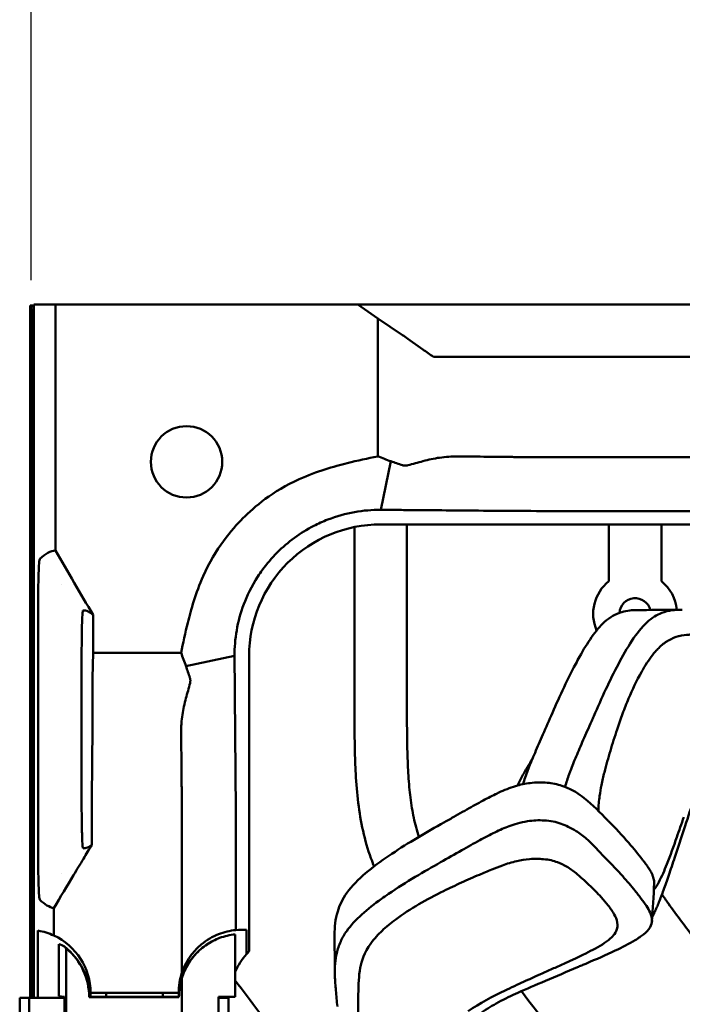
# Model space of a CAD drawing. Header units: millimetres. Extents: x 0 to 2100, y 0 to 1485.
# Tile 42 of 256: x 882 to 945, y 1193 to 1287. Entities that reach past the tile are written whole.
import ezdxf

# ---------------------------------------------------------------- set-up
doc = ezdxf.new("R2010")
doc.units = ezdxf.units.MM
doc.header["$LTSCALE"] = 5
doc.layers.add('Bemaßung (ISO)', color=7, linetype='Continuous', lineweight=25)
doc.layers.add('Sichtbar (ISO)', color=7, linetype='Continuous', lineweight=50)
doc.styles.add('Notiztext (DIN)', font='isocpeur.ttf')
doc.dimstyles.new('Standard (DIN)', dxfattribs={"dimscale": 5, "dimtxt": 3.5, "dimasz": 2.5, "dimexe": 2, "dimexo": 0.5, "dimgap": 0.5, "dimtad": 1, "dimrnd": 1e-08, "dimtxsty": 'Notiztext (DIN)', "dimcen": 0.09, "dimdle": 10, "dimclrd": 256, "dimclre": 256, "dimclrt": 256, "dimadec": 0, "dimazin": 0, "dimtfac": 1, "dimtmove": 0, "dimatfit": 3, "dimfxl": 1, "dimtolj": 1, "dimtzin": 0, "dimlwd": -1, "dimlwe": -1, "dimarcsym": 0})

# ---------------------------------------------------------------- blocks, each defined once
blk = doc.blocks.new('*D14')
at = {"layer": 'Bemaßung (ISO)', "transparency": 16777216}
for p, q in [((883.394, 1262.39), (883.394, 1354.977)), ((1383.207, 1262.477), (1383.207, 1354.977)), ((895.894, 1344.977), (1370.707, 1344.977))]:
    blk.add_line(p, q, dxfattribs=at)
for points in [[(895.894, 1347.061), (895.894, 1342.894), (883.394, 1344.977)], [(1370.707, 1347.061), (1370.707, 1342.894), (1383.207, 1344.977)]]:
    blk.add_solid(points, dxfattribs=at)
at = {"layer": 'Defpoints', "color": 0, "transparency": 16777216}
for p in [(1383.207, 1344.977), (883.394, 1259.89), (1383.207, 1259.977)]:
    blk.add_point(p, dxfattribs=at)
at = {"layer": 'Bemaßung (ISO)', "transparency": 16777216, "insert": (1095.238, 1370.227), "char_height": 17.5, "attachment_point": 1, "style": 'Notiztext (DIN)'}
blk.add_mtext('\\A1;(499,81)', dxfattribs=at)

msp = doc.modelspace()

# ---------------------------------------------------------------- linework, layer by layer
at = {"layer": 'Sichtbar (ISO)'}
for p, q in [((883.394, 1259.89), (883.307, 1259.977)), ((883.307, 1193.977), (883.307, 1259.977)), ((883.307, 1259.977), (883.647, 1259.977)), ((883.307, 1193.977), (883.307, 1259.977)), ((883.307, 1259.977), (883.647, 1259.977)), ((883.394, 1193.977), (883.394, 1259.89)), ((883.394, 1259.89), (883.647, 1259.89)), ((883.594, 1193.977), (883.594, 1259.69)), ((883.594, 1259.69), (883.647, 1259.69)), ((883.647, 1259.637), (883.594, 1259.69)), ((883.647, 1260.077), (885.725, 1260.077)), ((883.647, 1193.977), (883.647, 1260.077)), ((885.725, 1260.077), (885.725, 1236.634)), ((885.725, 1260.077), (914.544, 1260.077)), ((916.726, 1260.077), (914.544, 1260.077)), ((916.427, 1258.745), (914.544, 1260.077)), ((916.726, 1260.077), (921.707, 1260.077)), ((949.707, 1260.077), (921.707, 1260.077)), ((916.427, 1245.598), (916.427, 1258.745)), ((918.793, 1257.156), (916.427, 1258.745)), ((919.293, 1256.811), (920.738, 1255.789)), ((921.749, 1255.077), (923.938, 1255.077)), ((949.407, 1255.077), (923.938, 1255.077)), ((916.708, 1240.501), (917.678, 1245.135)), ((914.207, 1222.446), (914.207, 1238.865)), ((959.348, 1239.117), (916.707, 1239.117)), ((919.207, 1222.446), (919.207, 1239.117)), ((938.457, 1233.7), (938.457, 1239.117)), ((943.457, 1239.117), (943.457, 1233.7)), ((886.307, 1233.348), (886.307, 1233.344)), ((884.058, 1231.054), (884.058, 1231.054)), ((884.058, 1231.053), (884.058, 1208.101)), ((889.294, 1226.858), (889.294, 1230.481)), ((889.294, 1226.858), (889.258, 1224.492)), ((897.686, 1226.858), (889.294, 1226.858)), ((902.783, 1226.577), (898.149, 1225.607)), ((904.168, 1198.436), (904.168, 1226.577)), ((888.207, 1213.077), (888.207, 1226.077)), ((889.255, 1223.992), (889.255, 1222.546)), ((884.058, 1208.1), (884.058, 1208.1)), ((886.307, 1205.811), (886.307, 1205.807)), ((884.048, 1193.977), (884.048, 1200.395)), ((903.906, 1198.149), (903.906, 1200.461)), ((886.042, 1199.121), (886.042, 1194.165)), ((886.75, 1191.777), (886.75, 1198.687)), ((897.766, 1191.777), (897.766, 1195.88)), ((882.607, 1193.977), (882.307, 1193.977)), ((882.307, 1193.977), (882.307, 1166.177)), ((882.607, 1193.977), (883.207, 1193.977)), ((886.571, 1193.977), (883.207, 1193.977)), ((883.207, 1166.177), (883.207, 1193.977)), ((886.042, 1194.165), (886.571, 1194.076)), ((886.571, 1183.266), (886.571, 1194.076)), ((888.926, 1194.047), (897.487, 1194.047)), ((888.956, 1194.076), (888.957, 1194.077)), ((888.956, 1194.076), (892.207, 1194.076)), ((889.057, 1194.477), (897.457, 1194.477)), ((889.057, 1194.076), (889.057, 1194.477)), ((890.557, 1194.076), (890.557, 1194.477)), ((892.207, 1194.076), (892.216, 1194.077)), ((892.216, 1194.077), (894.198, 1194.077)), ((894.207, 1194.076), (894.198, 1194.077)), ((894.207, 1194.076), (897.458, 1194.076)), ((895.957, 1194.477), (895.957, 1194.076)), ((897.457, 1194.477), (897.457, 1194.076)), ((897.458, 1194.076), (897.457, 1194.077)), ((902.846, 1194.09), (901.256, 1194.076)), ((901.256, 1194.076), (901.256, 1166.078)), ((901.267, 1193.977), (901.256, 1193.977)), ((901.267, 1193.977), (902.207, 1193.977)), ((901.267, 1166.177), (901.267, 1193.977)), ((902.207, 1193.977), (902.207, 1166.177))]:
    msp.add_line(p, q, dxfattribs=at)
msp.add_circle((898.207, 1245.077), 3.4, dxfattribs=at)
for centre, radius, start, end in [((916.707, 1226.577), 12.539, 89.99897, 180.00077), ((940.957, 1230.577), 4, 128.68219, 203.31236), ((940.957, 1230.577), 4, 5.70497, 51.31781), ((940.957, 1230.577), 1.5, 14.59751, 175.89114), ((940.957, 1230.577), 4, 319.37363, 319.45718), ((883.057, 1194.477), 6, 65.26382, 80.48737), ((883.057, 1194.477), 6, 0, 65.26382), ((903.457, 1194.077), 6, 110.46661, 180), ((882.957, 1194.077), 6, 0, 53.01855), ((882.957, 1194.077), 5.969, 359.70683, 50.55316), ((909.207, 1193.577), 7, 139.22738, 155.33347), ((903.457, 1194.477), 6, 161.52855, 180), ((903.457, 1194.077), 5.969, 162.42504, 180.29317), ((909.207, 1193.577), 7, 175.84351, 179.89756)]:
    msp.add_arc(centre, radius, start, end, dxfattribs=at)
for centre, major_axis, ratio, start_param, end_param in [((919.293, 1256.749), (-1, 0.709), 0.041212, 4.741606, 5.265205), ((920.732, 1256.419), (10.047, -7.126), 0.041492, 4.742328, 4.843079), ((889.281, 1223.992), (0, 1), 0.026202, 1.047198, 1.570796), ((888.993, 1222.546), (0, -10), 0.026202, 1.244998, 1.570796), ((931.426, 1209.801), (-5.479, -1.581), 0.808622, 3.972746, 4.012602), ((903.457, 1194.495), (5.991, 0.065), 0.998536, 1.484882, 1.653372), ((883.882, 1194.077), (-5.553, 0), 0.986038, 4.207778, 4.312747), ((909.207, 1193.577), (-7, 0), 0.999963, 5.516043, 5.571569)]:
    msp.add_ellipse(centre, major_axis=major_axis, ratio=ratio, start_param=start_param, end_param=end_param, dxfattribs=at)
for points, knots in [([(916.427, 1245.598), (915.483, 1245.405), (914.482, 1245.191), (912.288, 1244.646), (910.581, 1244.166), (906.398, 1242.277), (904.66, 1240.775), (903.584, 1239.699)], [-0.9736808, -0.9736808, -0.9736808, -0.9736808, -0.7478857, -0.7478857, -0.4563893, -0.4563893, -0.000001, -0.000001, -0.000001, -0.000001]), ([(916.427, 1245.598), (916.636, 1245.518), (916.847, 1245.438), (917.262, 1245.281), (917.469, 1245.203), (917.675, 1245.127)], [0.000001, 0.000001, 0.000001, 0.000001, 0.0762262, 0.0762262, 0.1511313, 0.1511313, 0.1511313, 0.1511313]), ([(920.738, 1245.135), (921.259, 1245.282), (921.787, 1245.397), (922.61, 1245.517), (922.902, 1245.549), (923.444, 1245.584), (923.692, 1245.592), (923.938, 1245.589)], [0.000001, 0.000001, 0.000001, 0.000001, 0.1625299, 0.1625299, 0.2526031, 0.2526031, 0.3306223, 0.3306223, 0.3306223, 0.3306223]), ([(958.207, 1245.518), (951.708, 1245.518), (945.21, 1245.517), (937.664, 1245.518), (936.313, 1245.518), (934.453, 1245.518), (933.566, 1245.519), (932.34, 1245.52), (931.83, 1245.521), (931.06, 1245.523), (930.75, 1245.525), (930.227, 1245.529), (930.015, 1245.53), (929.621, 1245.535), (929.451, 1245.537), (929.2, 1245.54), (929.123, 1245.541), (928.894, 1245.544), (928.732, 1245.546), (928.45, 1245.549), (928.344, 1245.549), (928.003, 1245.553), (927.869, 1245.554), (927.434, 1245.558), (927.157, 1245.561), (926.406, 1245.568), (925.947, 1245.572), (924.966, 1245.581), (924.453, 1245.585), (923.938, 1245.589)], [0.000014, 0.000014, 0.000014, 0.000014, 1.949588, 1.949588, 2.263654, 2.263654, 2.469726, 2.469726, 2.593222, 2.593222, 2.673099, 2.673099, 2.730838, 2.730838, 2.778047, 2.778047, 2.798976, 2.798976, 2.840562, 2.840562, 2.879769, 2.879769, 2.905605, 2.905605, 2.949484, 2.949484, 3.023483, 3.023483, 3.104408, 3.104408, 3.104408, 3.104408]), ([(917.68, 1245.143), (917.87, 1245.073), (918.046, 1245.01), (918.416, 1244.881), (918.604, 1244.817), (918.793, 1244.754)], [0.000652, 0.000652, 0.000652, 0.000652, 0.0697084, 0.0697084, 0.1414156, 0.1414156, 0.1414156, 0.1414156]), ([(919.293, 1244.746), (919.264, 1244.739), (919.234, 1244.732), (919.181, 1244.723), (919.158, 1244.72), (919.118, 1244.717), (919.102, 1244.716), (919.068, 1244.714), (919.051, 1244.714), (919.016, 1244.715), (918.999, 1244.715), (918.963, 1244.718), (918.946, 1244.72), (918.881, 1244.729), (918.836, 1244.74), (918.793, 1244.754)], [0.000001, 0.000001, 0.000001, 0.000001, 0.00909364, 0.00909364, 0.01614294, 0.01614294, 0.02128801, 0.02128801, 0.0265141, 0.0265141, 0.03204117, 0.03204117, 0.03767531, 0.03767531, 0.05305493, 0.05305493, 0.05305493, 0.05305493]), ([(919.293, 1244.746), (919.536, 1244.808), (919.777, 1244.872), (920.258, 1245.001), (920.5, 1245.068), (920.738, 1245.135)], [0.000001, 0.000001, 0.000001, 0.000001, 0.0751437, 0.0751437, 0.1492988, 0.1492988, 0.1492988, 0.1492988]), ([(903.584, 1239.699), (902.538, 1238.653), (900.941, 1236.8), (899.086, 1232.592), (898.625, 1230.948), (898.09, 1228.789), (897.878, 1227.795), (897.686, 1226.858)], [0.000001, 0.000001, 0.000001, 0.000001, 0.443999, 0.443999, 0.7127955, 0.7127955, 0.9241758, 0.9241758, 0.9241758, 0.9241758]), ([(906.849, 1236.434), (907.358, 1236.943), (907.905, 1237.412), (909.068, 1238.261), (909.683, 1238.64), (910.76, 1239.195), (911.209, 1239.397), (912.498, 1239.896), (913.352, 1240.135), (915.055, 1240.439), (915.889, 1240.507), (916.71, 1240.501)], [0.000001, 0.000001, 0.000001, 0.000001, 0.215809, 0.215809, 0.432121, 0.432121, 0.579551, 0.579551, 0.84762, 0.84762, 1.104152, 1.104152, 1.104152, 1.104152]), ([(916.708, 1240.501), (916.753, 1240.5), (916.777, 1240.5), (916.846, 1240.5), (916.882, 1240.5), (916.989, 1240.499), (917.059, 1240.499), (917.269, 1240.497), (917.407, 1240.497), (917.81, 1240.494), (918.078, 1240.492), (918.82, 1240.487), (919.306, 1240.483), (920.557, 1240.474), (921.345, 1240.467), (923.251, 1240.45), (924.323, 1240.44), (928.381, 1240.401), (929.231, 1240.392), (934.901, 1240.387), (938.091, 1240.387), (958.207, 1240.387)], [0.000566, 0.000566, 0.000566, 0.000566, 0.01504, 0.01504, 0.030375, 0.030375, 0.060723, 0.060723, 0.120197, 0.120197, 0.234193, 0.234193, 0.445074, 0.445074, 0.788614, 0.788614, 1.293617, 1.293617, 2.528024, 2.528024, 3.272046, 3.272046, 3.272046, 3.272046]), ([(885.725, 1236.634), (885.478, 1236.608), (885.232, 1236.527), (884.733, 1236.261), (884.481, 1236.073), (884.228, 1235.836)], [-4.288293, -4.288293, -4.288293, -4.288293, -2.171585, -2.171585, -0.000259, -0.000259, -0.000259, -0.000259]), ([(889.294, 1230.481), (888.7, 1231.505), (888.103, 1232.534), (886.915, 1234.582), (886.319, 1235.61), (885.725, 1236.634)], [-0.7102563, -0.7102563, -0.7102563, -0.7102563, -0.3551841, -0.3551841, -0.000001, -0.000001, -0.000001, -0.000001]), ([(902.783, 1226.574), (902.777, 1227.377), (902.842, 1228.192), (903.132, 1229.854), (903.359, 1230.687), (903.955, 1232.268), (904.377, 1233.185), (905.14, 1234.362), (905.278, 1234.563), (905.852, 1235.355), (906.33, 1235.915), (906.849, 1236.434)], [-1.363426, -1.363426, -1.363426, -1.363426, -1.009562, -1.009562, -0.641143, -0.641143, -0.293581, -0.293581, -0.220352, -0.220352, -0.000001, -0.000001, -0.000001, -0.000001]), ([(884.228, 1235.831), (884.205, 1235.805), (884.181, 1235.654), (884.14, 1235.151), (884.123, 1234.827), (884.093, 1234.016), (884.082, 1233.536), (884.069, 1232.705), (884.065, 1232.385), (884.06, 1231.728), (884.058, 1231.391), (884.058, 1231.054)], [-0.7529106, -0.7529106, -0.7529106, -0.7529106, -0.5508537, -0.5508537, -0.3751743, -0.3751743, -0.2020161, -0.2020161, -0.101181, -0.101181, -0.0000619, -0.0000619, -0.0000619, -0.0000619]), ([(888.339, 1230.912), (888.329, 1230.908), (888.319, 1230.867), (888.301, 1230.713), (888.291, 1230.601), (888.268, 1230.217), (888.255, 1229.889), (888.233, 1229.066), (888.225, 1228.579), (888.215, 1227.739), (888.212, 1227.416), (888.208, 1226.754), (888.207, 1226.416), (888.207, 1226.077)], [0.0002288, 0.0002288, 0.0002288, 0.0002288, 0.1107266, 0.1107266, 0.2203993, 0.2203993, 0.3971969, 0.3971969, 0.5713622, 0.5713622, 0.6725806, 0.6725806, 0.7738313, 0.7738313, 0.7738313, 0.7738313]), ([(889.294, 1230.481), (889.136, 1230.632), (888.977, 1230.742), (888.659, 1230.886), (888.499, 1230.92), (888.339, 1230.917)], [0.00001, 0.00001, 0.00001, 0.00001, 1.815304, 1.815304, 3.648274, 3.648274, 3.648274, 3.648274]), ([(938.047, 1229.813), (938.301, 1230.044), (938.561, 1230.234), (939.105, 1230.549), (939.387, 1230.669), (939.675, 1230.756)], [0.0000031, 0.0000031, 0.0000031, 0.0000031, 0.1667102, 0.1667102, 0.3406778, 0.3406778, 0.3406778, 0.3406778]), ([(939.675, 1230.756), (939.937, 1230.836), (940.201, 1230.888), (940.655, 1230.939), (940.845, 1230.948), (941.035, 1230.948)], [-0.3422715, -0.3422715, -0.3422715, -0.3422715, -0.1837392, -0.1837392, -0.0697757, -0.0697757, -0.0697757, -0.0697757]), ([(942.107, 1229.802), (942.327, 1230.006), (942.554, 1230.178), (943.018, 1230.467), (943.253, 1230.583), (944.132, 1230.923), (944.794, 1230.996), (945.452, 1230.971)], [0.0000732, 0.0000732, 0.0000732, 0.0000732, 0.1456258, 0.1456258, 0.2907103, 0.2907103, 0.6829065, 0.6829065, 0.6829065, 0.6829065]), ([(932.945, 1220.869), (933.635, 1222.435), (934.389, 1224.122), (935.415, 1226.055), (935.535, 1226.278), (936.411, 1227.852), (937.181, 1229.025), (938.047, 1229.813)], [0.000043, 0.000043, 0.000043, 0.000043, 0.623352, 0.623352, 0.705489, 0.705489, 1.212539, 1.212539, 1.212539, 1.212539]), ([(937.011, 1220.832), (937.387, 1221.696), (937.768, 1222.557), (938.549, 1224.221), (938.947, 1225.02), (939.768, 1226.573), (940.191, 1227.328), (941.101, 1228.704), (941.586, 1229.32), (942.107, 1229.802)], [-1.368084, -1.368084, -1.368084, -1.368084, -1.023551, -1.023551, -0.684877, -0.684877, -0.345045, -0.345045, -0.000087, -0.000087, -0.000087, -0.000087]), ([(947.095, 1228.615), (946.772, 1228.631), (946.452, 1228.626), (946.13, 1228.605), (946.123, 1228.604), (946.117, 1228.604), (946.11, 1228.603), (945.781, 1228.58), (945.449, 1228.541), (945.118, 1228.458), (945.112, 1228.457), (945.107, 1228.455), (945.101, 1228.454), (944.776, 1228.371), (944.452, 1228.246), (944.136, 1228.062), (944.121, 1228.054), (944.107, 1228.045), (944.092, 1228.036), (943.786, 1227.854), (943.488, 1227.616), (943.204, 1227.33), (943.098, 1227.224), (942.994, 1227.112), (942.892, 1226.993), (942.706, 1226.777), (942.525, 1226.542), (942.348, 1226.293), (942.169, 1226.041), (941.994, 1225.776), (941.825, 1225.494), (941.734, 1225.344), (941.645, 1225.19), (941.558, 1225.03)], [0, 0, 0, 0, 0.1632827, 0.1632827, 0.1632827, 0.1666667, 0.1666667, 0.1666667, 0.3333333, 0.3333333, 0.3333333, 0.3361156, 0.3361156, 0.3361156, 0.5, 0.5, 0.5, 0.5075866, 0.5075866, 0.5075866, 0.6666667, 0.6666667, 0.6666667, 0.725673, 0.725673, 0.725673, 0.8333333, 0.8333333, 0.8333333, 0.9420089, 0.9420089, 0.9420089, 0.9999974, 0.9999974, 0.9999974, 0.9999974]), ([(898.157, 1225.609), (898.08, 1225.817), (898.002, 1226.024), (897.845, 1226.44), (897.765, 1226.65), (897.686, 1226.858)], [0.0006536, 0.0006536, 0.0006536, 0.0006536, 0.0761672, 0.0761672, 0.1522646, 0.1522646, 0.1522646, 0.1522646]), ([(902.897, 1200.451), (902.897, 1209.611), (902.897, 1212.19), (902.879, 1215.424), (902.87, 1216.257), (902.839, 1219.519), (902.829, 1220.552), (902.814, 1222.334), (902.808, 1223.069), (902.799, 1224.225), (902.796, 1224.671), (902.791, 1225.347), (902.789, 1225.588), (902.786, 1226.078), (902.785, 1226.326), (902.783, 1226.577)], [-2.852964, -2.852964, -2.852964, -2.852964, -1.564765, -1.564765, -0.866005, -0.866005, -0.524183, -0.524183, -0.290245, -0.290245, -0.151362, -0.151362, -0.077555, -0.077555, -0.000724, -0.000724, -0.000724, -0.000724]), ([(898.53, 1224.492), (898.467, 1224.681), (898.403, 1224.869), (898.274, 1225.238), (898.209, 1225.42), (898.141, 1225.604)], [0.000001, 0.000001, 0.000001, 0.000001, 0.0682328, 0.0682328, 0.1338178, 0.1338178, 0.1338178, 0.1338178]), ([(941.556, 1225.032), (941.109, 1224.248), (940.686, 1223.346), (940.135, 1222.042), (939.944, 1221.559), (939.577, 1220.572), (939.402, 1220.071), (939.235, 1219.567)], [-0.7483807, -0.7483807, -0.7483807, -0.7483807, -0.4018822, -0.4018822, -0.2017195, -0.2017195, -0.000225, -0.000225, -0.000225, -0.000225]), ([(898.148, 1222.546), (898.215, 1222.784), (898.282, 1223.026), (898.412, 1223.507), (898.476, 1223.749), (898.538, 1223.992)], [0.000001, 0.000001, 0.000001, 0.000001, 0.0742819, 0.0742819, 0.1495524, 0.1495524, 0.1495524, 0.1495524]), ([(898.53, 1224.492), (898.539, 1224.463), (898.547, 1224.434), (898.558, 1224.381), (898.561, 1224.359), (898.566, 1224.322), (898.567, 1224.308), (898.569, 1224.279), (898.569, 1224.265), (898.57, 1224.238), (898.57, 1224.224), (898.569, 1224.198), (898.568, 1224.185), (898.566, 1224.146), (898.563, 1224.121), (898.554, 1224.061), (898.547, 1224.026), (898.538, 1223.992)], [-0.05304108, -0.05304108, -0.05304108, -0.05304108, -0.04284084, -0.04284084, -0.03551389, -0.03551389, -0.03096217, -0.03096217, -0.02651806, -0.02651806, -0.02239567, -0.02239567, -0.0183628, -0.0183628, -0.01071987, -0.01071987, -0.000001, -0.000001, -0.000001, -0.000001]), ([(897.694, 1219.345), (897.693, 1219.475), (897.695, 1219.605), (897.703, 1219.873), (897.71, 1220.011), (897.739, 1220.423), (897.77, 1220.698), (897.888, 1221.501), (898.002, 1222.027), (898.148, 1222.546)], [-0.3305055, -0.3305055, -0.3305055, -0.3305055, -0.2894661, -0.2894661, -0.2465421, -0.2465421, -0.1617793, -0.1617793, -0.000001, -0.000001, -0.000001, -0.000001]), ([(914.207, 1222.446), (914.207, 1220.87), (914.207, 1218.499), (914.319, 1215.206), (914.527, 1212.588), (914.97, 1209.887), (915.55, 1207.878), (915.976, 1206.777), (916.081, 1206.521)], [0, 0, 0, 0, 0.075046, 0.1129229, 0.1569453, 0.200099, 0.2431301, 0.256295, 0.256295, 0.256295, 0.256295]), ([(919.207, 1222.446), (919.208, 1221.169), (919.21, 1219.1), (919.277, 1216.31), (919.411, 1214.127), (919.654, 1212.121), (919.984, 1210.541), (920.256, 1209.641), (920.357, 1209.342)], [0, 0, 0, 0, 0.0608257, 0.0985275, 0.1329671, 0.1649618, 0.1947283, 0.2097326, 0.2097326, 0.2097326, 0.2097326]), ([(931.324, 1217.141), (931.57, 1217.715), (931.814, 1218.284), (932.353, 1219.525), (932.646, 1220.19), (932.945, 1220.869)], [0.000001, 0.000001, 0.000001, 0.000001, 0.2248787, 0.2248787, 0.4906225, 0.4906225, 0.4906225, 0.4906225]), ([(934.787, 1215.638), (934.871, 1215.851), (934.959, 1216.071), (935.052, 1216.298), (935.144, 1216.526), (935.241, 1216.76), (935.342, 1217.003), (935.443, 1217.246), (935.55, 1217.498), (935.661, 1217.758), (935.773, 1218.019), (935.89, 1218.289), (936.012, 1218.569), (936.134, 1218.849), (936.262, 1219.139), (936.396, 1219.442), (936.53, 1219.745), (936.671, 1220.061), (936.817, 1220.391)], [0, 0, 0, 0, 0.166667, 0.166667, 0.166667, 0.333333, 0.333333, 0.333333, 0.5, 0.5, 0.5, 0.666667, 0.666667, 0.666667, 0.833333, 0.833333, 0.833333, 1, 1, 1, 1]), ([(936.817, 1220.391), (936.85, 1220.464), (936.882, 1220.537), (936.947, 1220.684), (936.979, 1220.758), (937.011, 1220.832)], [-0.05858891, -0.05858891, -0.05858891, -0.05858891, -0.02929507, -0.02929507, -0.000001, -0.000001, -0.000001, -0.000001]), ([(889.177, 1208.569), (889.178, 1211.514), (889.181, 1212.628), (889.196, 1214.702), (889.215, 1216.393), (889.241, 1219.345)], [0, 0, 0, 0, 0.883507, 0.883507, 1.879664, 1.879664, 1.879664, 1.879664]), ([(897.766, 1196.378), (897.766, 1201.367), (897.766, 1202.794), (897.766, 1206.826), (897.765, 1208.908), (897.764, 1210.775), (897.763, 1211.313), (897.761, 1211.974), (897.76, 1212.145), (897.758, 1212.579), (897.757, 1212.843), (897.754, 1213.207), (897.753, 1213.307), (897.75, 1213.588), (897.747, 1213.762), (897.743, 1214.1), (897.741, 1214.259), (897.739, 1214.488), (897.738, 1214.562), (897.736, 1214.773), (897.734, 1214.915), (897.731, 1215.318), (897.727, 1215.653), (897.719, 1216.531), (897.714, 1217.035), (897.704, 1218.158), (897.699, 1218.75), (897.694, 1219.345)], [0.000001, 0.000001, 0.000001, 0.000001, 1.496749, 1.496749, 2.400035, 2.400035, 2.713618, 2.713618, 2.822174, 2.822174, 2.99127, 2.99127, 3.056173, 3.056173, 3.173641, 3.173641, 3.278635, 3.278635, 3.328277, 3.328277, 3.42235, 3.42235, 3.551412, 3.551412, 3.762174, 3.762174, 3.997823, 3.997823, 3.997823, 3.997823]), ([(939.235, 1219.567), (939.012, 1218.894), (938.805, 1218.244), (938.391, 1216.849), (938.203, 1216.17), (938.025, 1215.481)], [0.0002248, 0.0002248, 0.0002248, 0.0002248, 0.2699452, 0.2699452, 0.5269069, 0.5269069, 0.5269069, 0.5269069]), ([(931.179, 1216.801), (931.019, 1216.535), (930.858, 1216.268), (930.502, 1215.662), (930.309, 1215.324), (930.124, 1214.976)], [0.0501248, 0.0501248, 0.0501248, 0.0501248, 0.1575389, 0.1575389, 0.288814, 0.288814, 0.288814, 0.288814]), ([(930.725, 1215.685), (930.815, 1215.921), (930.91, 1216.155), (931.11, 1216.64), (931.216, 1216.89), (931.324, 1217.141)], [0.000001, 0.000001, 0.000001, 0.000001, 0.0897947, 0.0897947, 0.1874186, 0.1874186, 0.1874186, 0.1874186]), ([(930.271, 1214.351), (930.332, 1214.558), (930.401, 1214.773), (930.476, 1214.995), (930.552, 1215.218), (930.635, 1215.449), (930.725, 1215.685)], [0.0040315, 0.0040315, 0.0040315, 0.0040315, 0.5, 0.5, 0.5, 1, 1, 1, 1]), ([(934.663, 1215.308), (934.683, 1215.363), (934.703, 1215.417), (934.723, 1215.472), (934.744, 1215.527), (934.765, 1215.583), (934.787, 1215.638)], [0, 0, 0, 0, 0.5, 0.5, 0.5, 1, 1, 1, 1]), ([(938.025, 1215.481), (937.924, 1215.091), (937.829, 1214.687), (937.679, 1213.927), (937.62, 1213.584), (937.57, 1213.22)], [-0.2725729, -0.2725729, -0.2725729, -0.2725729, -0.117929, -0.117929, -0.0000009, -0.0000009, -0.0000009, -0.0000009]), ([(930.959, 1214.463), (930.718, 1214.434), (930.483, 1214.395), (930.018, 1214.298), (929.791, 1214.24), (929.007, 1214.01), (928.476, 1213.796), (927.976, 1213.557)], [0.000001, 0.000001, 0.000001, 0.000001, 0.0735773, 0.0735773, 0.1467307, 0.1467307, 0.3324383, 0.3324383, 0.3324383, 0.3324383]), ([(933.976, 1214.208), (933.539, 1214.352), (933.062, 1214.444), (932.036, 1214.536), (931.489, 1214.526), (930.959, 1214.463)], [0.000001, 0.000001, 0.000001, 0.000001, 0.1493403, 0.1493403, 0.3110141, 0.3110141, 0.3110141, 0.3110141]), ([(927.646, 1213.398), (927.433, 1213.293), (927.213, 1213.181), (926.986, 1213.064), (926.758, 1212.946), (926.524, 1212.822), (926.281, 1212.691), (926.038, 1212.561), (925.787, 1212.423), (925.526, 1212.279), (925.265, 1212.134), (924.995, 1211.983), (924.715, 1211.825), (924.435, 1211.667), (924.145, 1211.502), (923.842, 1211.33), (923.539, 1211.158), (923.223, 1210.979), (922.894, 1210.795)], [0, 0, 0, 0, 0.166667, 0.166667, 0.166667, 0.333333, 0.333333, 0.333333, 0.5, 0.5, 0.5, 0.666667, 0.666667, 0.666667, 0.833333, 0.833333, 0.833333, 1, 1, 1, 1]), ([(927.976, 1213.557), (927.921, 1213.532), (927.867, 1213.505), (927.812, 1213.479), (927.757, 1213.452), (927.702, 1213.425), (927.646, 1213.398)], [0, 0, 0, 0, 0.5, 0.5, 0.5, 1, 1, 1, 1]), ([(938.352, 1210.9), (937.619, 1211.639), (936.949, 1212.366), (935.616, 1213.411), (934.989, 1213.838), (934.174, 1214.139)], [0.000001, 0.000001, 0.000001, 0.000001, 0.405436, 0.405436, 0.6366274, 0.6366274, 0.6366274, 0.6366274]), ([(888.207, 1213.077), (888.207, 1212.734), (888.208, 1212.391), (888.212, 1211.721), (888.215, 1211.393), (888.225, 1210.552), (888.234, 1210.068), (888.256, 1209.252), (888.269, 1208.926), (888.292, 1208.548), (888.301, 1208.437), (888.32, 1208.287), (888.329, 1208.246), (888.339, 1208.243)], [0.0002163, 0.0002163, 0.0002163, 0.0002163, 0.1032858, 0.1032858, 0.206317, 0.206317, 0.3808999, 0.3808999, 0.557896, 0.557896, 0.6665239, 0.6665239, 0.7759575, 0.7759575, 0.7759575, 0.7759575]), ([(937.57, 1213.22), (937.54, 1213.001), (937.514, 1212.773), (937.474, 1212.307), (937.459, 1212.07), (937.45, 1211.827), (937.45, 1211.822), (937.45, 1211.816)], [-0.2741226, -0.2741226, -0.2741226, -0.2741226, -0.2030354, -0.2030354, -0.1319324, -0.1319324, -0.1302853, -0.1302853, -0.1302853, -0.1302853]), ([(946.691, 1213.268), (946.403, 1212.439), (946.121, 1211.592), (945.479, 1209.648), (945.142, 1208.614), (944.797, 1207.584)], [-0.6931661, -0.6931661, -0.6931661, -0.6931661, -0.3720353, -0.3720353, -0.000001, -0.000001, -0.000001, -0.000001]), ([(922.894, 1210.795), (922.82, 1210.754), (922.747, 1210.713), (922.6, 1210.63), (922.526, 1210.589), (922.453, 1210.548)], [-0.05858891, -0.05858891, -0.05858891, -0.05858891, -0.02929507, -0.02929507, -0.000001, -0.000001, -0.000001, -0.000001]), ([(932.29, 1210.9), (931.763, 1210.931), (931.226, 1210.9), (930.024, 1210.715), (929.436, 1210.531), (928.938, 1210.351)], [-0.3014914, -0.3014914, -0.3014914, -0.3014914, -0.1723444, -0.1723444, -0.000001, -0.000001, -0.000001, -0.000001]), ([(933.906, 1210.588), (933.666, 1210.678), (933.412, 1210.747), (932.869, 1210.851), (932.581, 1210.883), (932.29, 1210.9)], [-0.1699466, -0.1699466, -0.1699466, -0.1699466, -0.087517, -0.087517, -0.000001, -0.000001, -0.000001, -0.000001]), ([(935.335, 1209.887), (935.1, 1210.03), (934.851, 1210.168), (934.368, 1210.402), (934.142, 1210.499), (933.906, 1210.588)], [0.0000024, 0.0000024, 0.0000024, 0.0000024, 0.0997694, 0.0997694, 0.1805828, 0.1805828, 0.1805828, 0.1805828]), ([(938.378, 1210.875), (938.373, 1210.879), (938.369, 1210.883), (938.361, 1210.892), (938.357, 1210.896), (938.352, 1210.9)], [-0.004656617, -0.004656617, -0.004656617, -0.004656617, -0.002328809, -0.002328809, -0.000001, -0.000001, -0.000001, -0.000001]), ([(941.665, 1207.152), (941.249, 1207.693), (940.81, 1208.228), (939.73, 1209.471), (939.066, 1210.18), (938.378, 1210.875)], [-0.6613559, -0.6613559, -0.6613559, -0.6613559, -0.3811605, -0.3811605, -0.000001, -0.000001, -0.000001, -0.000001]), ([(944.921, 1209.294), (945.034, 1209.612), (945.146, 1209.935), (945.368, 1210.575), (945.479, 1210.897), (945.59, 1211.215)], [-0.2316118, -0.2316118, -0.2316118, -0.2316118, -0.1163972, -0.1163972, -0.0000214, -0.0000214, -0.0000214, -0.0000214]), ([(922.453, 1210.548), (921.588, 1210.063), (920.727, 1209.568), (919.063, 1208.564), (918.264, 1208.057), (916.712, 1207.003), (915.957, 1206.453), (914.581, 1205.283), (913.964, 1204.662), (913.482, 1203.99)], [-1.368084, -1.368084, -1.368084, -1.368084, -1.023551, -1.023551, -0.684877, -0.684877, -0.345045, -0.345045, -0.000087, -0.000087, -0.000087, -0.000087]), ([(927.599, 1209.76), (927.363, 1209.64), (927.129, 1209.52), (926.644, 1209.27), (926.394, 1209.139), (926.143, 1209.005)], [0.000001, 0.000001, 0.000001, 0.000001, 0.0897947, 0.0897947, 0.1874186, 0.1874186, 0.1874186, 0.1874186]), ([(928.938, 1210.351), (928.73, 1210.275), (928.513, 1210.188), (928.29, 1210.09), (928.066, 1209.991), (927.835, 1209.881), (927.599, 1209.76)], [0, 0, 0, 0, 0.5, 0.5, 0.5, 1, 1, 1, 1]), ([(937.398, 1208.074), (937.06, 1208.436), (936.712, 1208.802), (936.027, 1209.41), (935.699, 1209.664), (935.335, 1209.887)], [-0.3501729, -0.3501729, -0.3501729, -0.3501729, -0.1548659, -0.1548659, -0.0000024, -0.0000024, -0.0000024, -0.0000024]), ([(926.143, 1209.005), (925.569, 1208.699), (925.001, 1208.379), (923.76, 1207.671), (923.094, 1207.287), (922.415, 1206.909)], [0.000001, 0.000001, 0.000001, 0.000001, 0.2248787, 0.2248787, 0.4906225, 0.4906225, 0.4906225, 0.4906225]), ([(943.22, 1205.023), (943.492, 1205.555), (943.744, 1206.136), (944.31, 1207.559), (944.618, 1208.437), (944.921, 1209.294)], [-0.5413942, -0.5413942, -0.5413942, -0.5413942, -0.3148245, -0.3148245, -0.000036, -0.000036, -0.000036, -0.000036]), ([(884.058, 1208.1), (884.058, 1207.761), (884.06, 1207.422), (884.065, 1206.76), (884.069, 1206.438), (884.081, 1205.657), (884.092, 1205.163), (884.123, 1204.315), (884.141, 1203.993), (884.181, 1203.497), (884.205, 1203.349), (884.228, 1203.323)], [-0.8189736, -0.8189736, -0.8189736, -0.8189736, -0.6943299, -0.6943299, -0.5700378, -0.5700378, -0.3787458, -0.3787458, -0.2013985, -0.2013985, -0.0002007, -0.0002007, -0.0002007, -0.0002007]), ([(885.567, 1202.544), (886.19, 1203.588), (886.836, 1204.669), (887.757, 1206.207), (888.074, 1206.735), (888.644, 1207.684), (888.914, 1208.133), (889.177, 1208.569)], [-0.692957, -0.692957, -0.692957, -0.692957, -0.3329762, -0.3329762, -0.1528347, -0.1528347, -0.0000068, -0.0000068, -0.0000068, -0.0000068]), ([(888.339, 1208.238), (888.479, 1208.235), (888.619, 1208.261), (888.899, 1208.371), (889.038, 1208.455), (889.177, 1208.569)], [-3.201152, -3.201152, -3.201152, -3.201152, -1.593453, -1.593453, -0.000003, -0.000003, -0.000003, -0.000003]), ([(938.192, 1207.243), (938.051, 1207.382), (937.914, 1207.524), (937.651, 1207.802), (937.526, 1207.937), (937.398, 1208.074)], [-0.1520216, -0.1520216, -0.1520216, -0.1520216, -0.0734598, -0.0734598, -0.0000024, -0.0000024, -0.0000024, -0.0000024]), ([(922.415, 1206.909), (920.849, 1206.038), (919.162, 1205.053), (917.23, 1203.739), (917.007, 1203.584), (915.432, 1202.463), (914.26, 1201.463), (913.471, 1200.359)], [0.000043, 0.000043, 0.000043, 0.000043, 0.623352, 0.623352, 0.705489, 0.705489, 1.212539, 1.212539, 1.212539, 1.212539]), ([(928.308, 1206.616), (928.736, 1206.769), (929.195, 1206.911), (930.073, 1207.109), (930.476, 1207.176), (930.898, 1207.214)], [-0.2906347, -0.2906347, -0.2906347, -0.2906347, -0.1277008, -0.1277008, -0.000001, -0.000001, -0.000001, -0.000001]), ([(930.898, 1207.214), (931.124, 1207.234), (931.351, 1207.244), (931.802, 1207.241), (932.023, 1207.229), (932.483, 1207.183), (932.719, 1207.146), (933.163, 1207.047), (933.371, 1206.986), (933.56, 1206.914)], [-0.2920931, -0.2920931, -0.2920931, -0.2920931, -0.2237788, -0.2237788, -0.155943, -0.155943, -0.0780103, -0.0780103, -0.0000121, -0.0000121, -0.0000121, -0.0000121]), ([(933.56, 1206.914), (933.872, 1206.795), (934.154, 1206.659), (934.75, 1206.315), (935.04, 1206.104), (935.323, 1205.868)], [0.0000127, 0.0000127, 0.0000127, 0.0000127, 0.1282621, 0.1282621, 0.2919761, 0.2919761, 0.2919761, 0.2919761]), ([(940.949, 1204.194), (940.573, 1204.661), (940.18, 1205.123), (939.268, 1206.143), (938.739, 1206.701), (938.192, 1207.243)], [0.0000013, 0.0000013, 0.0000013, 0.0000013, 0.2449352, 0.2449352, 0.5496596, 0.5496596, 0.5496596, 0.5496596]), ([(941.72, 1207.081), (941.711, 1207.093), (941.701, 1207.105), (941.683, 1207.128), (941.674, 1207.14), (941.665, 1207.152)], [-0.01230066, -0.01230066, -0.01230066, -0.01230066, -0.00614941, -0.00614941, -0.000001, -0.000001, -0.000001, -0.000001]), ([(942.756, 1205.139), (942.748, 1205.206), (942.735, 1205.277), (942.717, 1205.352), (942.699, 1205.426), (942.676, 1205.504), (942.646, 1205.586), (942.617, 1205.667), (942.581, 1205.753), (942.539, 1205.842), (942.497, 1205.932), (942.448, 1206.024), (942.392, 1206.121), (942.336, 1206.217), (942.273, 1206.316), (942.204, 1206.419), (942.134, 1206.522), (942.059, 1206.629), (941.977, 1206.739), (941.896, 1206.849), (941.81, 1206.963), (941.72, 1207.081)], [0, 0, 0, 0, 0.142857, 0.142857, 0.142857, 0.285714, 0.285714, 0.285714, 0.428571, 0.428571, 0.428571, 0.571429, 0.571429, 0.571429, 0.714286, 0.714286, 0.714286, 0.857143, 0.857143, 0.857143, 1, 1, 1, 1]), ([(944.665, 1207.19), (944.56, 1206.879), (944.461, 1206.58), (944.366, 1206.297), (944.272, 1206.014), (944.182, 1205.747), (944.096, 1205.492), (944.01, 1205.237), (943.926, 1204.995), (943.846, 1204.765), (943.765, 1204.535), (943.687, 1204.316), (943.611, 1204.109), (943.534, 1203.901), (943.46, 1203.705), (943.388, 1203.518), (943.316, 1203.331), (943.245, 1203.154), (943.176, 1202.986), (943.107, 1202.818), (943.04, 1202.66), (942.974, 1202.51), (942.908, 1202.359), (942.844, 1202.218), (942.782, 1202.084)], [0, 0, 0, 0, 0.125, 0.125, 0.125, 0.25, 0.25, 0.25, 0.375, 0.375, 0.375, 0.5, 0.5, 0.5, 0.625, 0.625, 0.625, 0.75, 0.75, 0.75, 0.875, 0.875, 0.875, 1, 1, 1, 1]), ([(944.797, 1207.584), (944.775, 1207.519), (944.753, 1207.453), (944.709, 1207.322), (944.687, 1207.256), (944.665, 1207.19)], [0.000001, 0.000001, 0.000001, 0.000001, 0.02370924, 0.02370924, 0.04741749, 0.04741749, 0.04741749, 0.04741749]), ([(926.111, 1205.729), (926.502, 1205.898), (926.89, 1206.064), (927.622, 1206.361), (927.96, 1206.492), (928.308, 1206.616)], [0.0000215, 0.0000215, 0.0000215, 0.0000215, 0.1575389, 0.1575389, 0.288814, 0.288814, 0.288814, 0.288814]), ([(918.144, 1201.463), (918.818, 1201.967), (919.578, 1202.459), (921.101, 1203.35), (921.912, 1203.776), (923.269, 1204.447), (923.839, 1204.715), (924.983, 1205.237), (925.546, 1205.484), (926.111, 1205.729)], [-1.087445, -1.087445, -1.087445, -1.087445, -0.770385, -0.770385, -0.452656, -0.452656, -0.227771, -0.227771, -0.000006, -0.000006, -0.000006, -0.000006]), ([(935.323, 1205.868), (935.734, 1205.524), (936.149, 1205.155), (936.954, 1204.394), (937.357, 1203.989), (937.729, 1203.575)], [0.0000292, 0.0000292, 0.0000292, 0.0000292, 0.2420178, 0.2420178, 0.4844303, 0.4844303, 0.4844303, 0.4844303]), ([(942.768, 1205.004), (942.767, 1205.026), (942.765, 1205.049), (942.761, 1205.094), (942.759, 1205.117), (942.756, 1205.139)], [0.000001, 0.000001, 0.000001, 0.000001, 0.01056916, 0.01056916, 0.02113727, 0.02113727, 0.02113727, 0.02113727]), ([(941.54, 1203.438), (941.447, 1203.56), (941.354, 1203.682), (941.157, 1203.934), (941.053, 1204.065), (940.949, 1204.194)], [0.0000024, 0.0000024, 0.0000024, 0.0000024, 0.0632322, 0.0632322, 0.1314412, 0.1314412, 0.1314412, 0.1314412]), ([(884.228, 1203.319), (884.454, 1203.107), (884.68, 1202.934), (885.126, 1202.676), (885.347, 1202.588), (885.567, 1202.544)], [0.000208, 0.000208, 0.000208, 0.000208, 1.941061, 1.941061, 3.83824, 3.83824, 3.83824, 3.83824]), ([(913.482, 1203.99), (913.278, 1203.706), (913.106, 1203.416), (912.817, 1202.823), (912.701, 1202.521), (912.39, 1201.486), (912.308, 1200.735), (912.309, 1199.994)], [0.0000732, 0.0000732, 0.0000732, 0.0000732, 0.1456258, 0.1456258, 0.2907103, 0.2907103, 0.6373444, 0.6373444, 0.6373444, 0.6373444]), ([(937.729, 1203.575), (937.808, 1203.487), (937.887, 1203.398), (938.036, 1203.225), (938.107, 1203.14), (938.177, 1203.055)], [-0.09830432, -0.09830432, -0.09830432, -0.09830432, -0.04745577, -0.04745577, -0.00000265, -0.00000265, -0.00000265, -0.00000265]), ([(942.38, 1202.14), (942.29, 1202.348), (942.174, 1202.549), (941.889, 1202.98), (941.712, 1203.211), (941.54, 1203.438)], [-0.2164775, -0.2164775, -0.2164775, -0.2164775, -0.1177523, -0.1177523, -0.0000024, -0.0000024, -0.0000024, -0.0000024]), ([(943.514, 1203.848), (943.715, 1203.558), (944.73, 1202.12), (947.093, 1198.974), (950.571, 1194.377), (954.144, 1189.66), (957.076, 1185.766), (959.004, 1183.044), (960.195, 1181.049), (960.93, 1179.518), (961.424, 1178.002), (961.722, 1176.361), (961.863, 1174.73), (961.923, 1173.216), (961.954, 1171.422), (961.956, 1170.104), (961.957, 1169.202)], [0.3595318, 0.3595318, 0.3595318, 0.3595318, 0.3763269, 0.443263, 0.5467097, 0.6505088, 0.724752, 0.7785569, 0.809146, 0.8352317, 0.8592736, 0.8848531, 0.9145683, 0.9372192, 0.9570244, 1, 1, 1, 1]), ([(885.567, 1202.544), (885.567, 1202.135), (885.567, 1201.712), (885.567, 1201.276), (885.567, 1200.839), (885.567, 1200.39), (885.567, 1199.927)], [0, 0, 0, 0, 0.5, 0.5, 0.5, 1, 1, 1, 1]), ([(938.177, 1203.055), (938.42, 1202.757), (938.661, 1202.451), (939.003, 1201.89), (939.123, 1201.643), (939.201, 1201.386)], [-0.2901473, -0.2901473, -0.2901473, -0.2901473, -0.1244456, -0.1244456, -0.0000356, -0.0000356, -0.0000356, -0.0000356]), ([(942.564, 1201.36), (942.562, 1201.48), (942.546, 1201.599), (942.487, 1201.861), (942.44, 1202.001), (942.38, 1202.14)], [-0.1231157, -0.1231157, -0.1231157, -0.1231157, -0.0670085, -0.0670085, -0.000001, -0.000001, -0.000001, -0.000001]), ([(914.761, 1196.846), (914.881, 1197.494), (915.142, 1198.306), (916.113, 1199.671), (916.506, 1200.075), (917.236, 1200.757), (917.694, 1201.127), (918.144, 1201.463)], [-0.6847816, -0.6847816, -0.6847816, -0.6847816, -0.3850657, -0.3850657, -0.2110594, -0.2110594, -0.0000043, -0.0000043, -0.0000043, -0.0000043]), ([(939.201, 1201.386), (939.285, 1201.106), (939.305, 1200.813), (939.192, 1200.426), (939.13, 1200.263), (938.877, 1199.912), (938.743, 1199.769), (938.591, 1199.636)], [-0.4617623, -0.4617623, -0.4617623, -0.4617623, -0.1806756, -0.1806756, -0.0770726, -0.0770726, -0.0001134, -0.0001134, -0.0001134, -0.0001134]), ([(941.745, 1200.026), (942.008, 1200.237), (942.237, 1200.471), (942.506, 1200.93), (942.57, 1201.143), (942.564, 1201.36)], [-0.2287061, -0.2287061, -0.2287061, -0.2287061, -0.1021865, -0.1021865, -0.0000149, -0.0000149, -0.0000149, -0.0000149]), ([(942.782, 1202.084), (942.764, 1202.046), (942.747, 1202.009), (942.729, 1201.973), (942.712, 1201.936), (942.695, 1201.901), (942.678, 1201.866)], [0, 0, 0, 0, 0.5, 0.5, 0.5, 1, 1, 1, 1]), ([(902.897, 1200.451), (902.343, 1200.399), (901.79, 1200.27), (900.683, 1199.833), (900.126, 1199.512), (899.284, 1198.81), (898.97, 1198.488), (898.308, 1197.621), (897.986, 1197.037), (897.766, 1196.378)], [0.000001, 0.000001, 0.000001, 0.000001, 0.2326561, 0.2326561, 0.4820397, 0.4820397, 0.6443338, 0.6443338, 0.8638986, 0.8638986, 0.8638986, 0.8638986]), ([(913.471, 1200.359), (913.24, 1200.036), (913.05, 1199.7), (912.735, 1198.997), (912.615, 1198.631), (912.528, 1198.264)], [0.0000031, 0.0000031, 0.0000031, 0.0000031, 0.1667102, 0.1667102, 0.3406778, 0.3406778, 0.3406778, 0.3406778]), ([(897.766, 1195.88), (897.915, 1196.355), (898.117, 1196.793), (898.549, 1197.507), (898.764, 1197.797), (899.352, 1198.464), (899.749, 1198.804), (900.547, 1199.337), (900.949, 1199.542), (901.359, 1199.699)], [0.000001, 0.000001, 0.000001, 0.000001, 0.1556031, 0.1556031, 0.2800347, 0.2800347, 0.4724116, 0.4724116, 0.6496607, 0.6496607, 0.6496607, 0.6496607]), ([(902.846, 1200.033), (902.593, 1200.01), (902.341, 1199.97), (901.845, 1199.858), (901.6, 1199.787), (901.359, 1199.699)], [-0.2104579, -0.2104579, -0.2104579, -0.2104579, -0.104515, -0.104515, -0.000001, -0.000001, -0.000001, -0.000001]), ([(902.846, 1194.09), (902.846, 1195.081), (902.846, 1196.071), (902.846, 1198.052), (902.846, 1199.043), (902.846, 1200.033)], [-0.5943447, -0.5943447, -0.5943447, -0.5943447, -0.2971728, -0.2971728, -0.000001, -0.000001, -0.000001, -0.000001]), ([(912.336, 1196.513), (912.336, 1197.047), (912.332, 1197.587), (912.319, 1198.711), (912.31, 1199.309), (912.309, 1199.995)], [0, 0, 0, 0, 0.2352155, 0.2352155, 0.4728011, 0.4728011, 0.4728011, 0.4728011]), ([(938.591, 1199.636), (938.157, 1199.254), (937.583, 1198.918), (936.315, 1198.256), (935.952, 1198.052), (934.155, 1197.238)], [-1.380851, -1.380851, -1.380851, -1.380851, -0.659416, -0.659416, -0.000039, -0.000039, -0.000039, -0.000039]), ([(936.243, 1197.243), (937.284, 1197.689), (938.17, 1198.07), (939.721, 1198.806), (940.361, 1199.131), (940.965, 1199.493)], [0.000002, 0.000002, 0.000002, 0.000002, 0.3746556, 0.3746556, 0.6526235, 0.6526235, 0.6526235, 0.6526235]), ([(940.965, 1199.493), (941.112, 1199.581), (941.255, 1199.672), (941.515, 1199.849), (941.634, 1199.936), (941.745, 1200.026)], [-0.1134978, -0.1134978, -0.1134978, -0.1134978, -0.0536235, -0.0536235, -0.000001, -0.000001, -0.000001, -0.000001]), ([(912.528, 1198.264), (912.448, 1197.928), (912.396, 1197.59), (912.333, 1196.858), (912.328, 1196.463), (912.346, 1196.068)], [-0.3422715, -0.3422715, -0.3422715, -0.3422715, -0.1837392, -0.1837392, -0.000001, -0.000001, -0.000001, -0.000001]), ([(914.576, 1194.319), (914.58, 1194.769), (914.588, 1195.226), (914.646, 1196.068), (914.689, 1196.458), (914.761, 1196.846)], [-0.3940816, -0.3940816, -0.3940816, -0.3940816, -0.1824121, -0.1824121, -0.0000205, -0.0000205, -0.0000205, -0.0000205]), ([(929.792, 1194.48), (930.624, 1194.851), (931.455, 1195.207), (933.424, 1196.044), (934.45, 1196.475), (935.468, 1196.911)], [0.000001, 0.000001, 0.000001, 0.000001, 0.3034912, 0.3034912, 0.6319718, 0.6319718, 0.6319718, 0.6319718]), ([(934.155, 1197.238), (933.789, 1197.072), (933.417, 1196.906), (932.681, 1196.578), (932.312, 1196.414), (931.946, 1196.251)], [-0.2662601, -0.2662601, -0.2662601, -0.2662601, -0.1338644, -0.1338644, -0.000001, -0.000001, -0.000001, -0.000001]), ([(935.468, 1196.911), (935.602, 1196.969), (935.733, 1197.025), (935.863, 1197.08), (935.992, 1197.136), (936.119, 1197.19), (936.243, 1197.243)], [0, 0, 0, 0, 0.5, 0.5, 0.5, 0.9999489, 0.9999489, 0.9999489, 0.9999489]), ([(905.49, 1192.145), (905.36, 1192.316), (905.231, 1192.487), (905.101, 1192.658), (904.348, 1193.653), (903.596, 1194.648), (902.846, 1195.644)], [0.61647159, 0.61647159, 0.61647159, 0.61647159, 0.62858566, 0.62858566, 0.62858566, 0.69904578, 0.69904578, 0.69904578, 0.69904578]), ([(912.346, 1196.068), (912.367, 1195.609), (912.4, 1195.154), (912.481, 1194.185), (912.531, 1193.668), (912.578, 1193.159)], [0.000001, 0.000001, 0.000001, 0.000001, 0.2132365, 0.2132365, 0.4549377, 0.4549377, 0.4549377, 0.4549377]), ([(931.946, 1196.251), (931.322, 1195.972), (930.87, 1195.768), (929.787, 1195.271), (929.109, 1194.955), (927.324, 1194.098), (926.181, 1193.5), (925.033, 1192.72)], [-0.9616509, -0.9616509, -0.9616509, -0.9616509, -0.7253276, -0.7253276, -0.5016846, -0.5016846, -0.0000644, -0.0000644, -0.0000644, -0.0000644]), ([(930.123, 1194.627), (932.029, 1192.112), (934.456, 1188.917), (937.298, 1185.097), (938.625, 1183.209), (940.099, 1180.914), (941.313, 1178.542), (942.245, 1175.46), (942.571, 1172.851), (942.707, 1169.574), (942.707, 1167.549), (942.707, 1166.214)], [0.4909181, 0.4909181, 0.4909181, 0.4909181, 0.6409893, 0.6818033, 0.7173771, 0.750735, 0.8116004, 0.8437163, 0.9035957, 0.9364005, 1, 1, 1, 1]), ([(914.562, 1192.006), (914.576, 1192.391), (914.579, 1192.777), (914.577, 1193.549), (914.573, 1193.934), (914.576, 1194.319)], [-0.3606083, -0.3606083, -0.3606083, -0.3606083, -0.1803732, -0.1803732, -0.000001, -0.000001, -0.000001, -0.000001]), ([(926.329, 1192.574), (926.826, 1192.935), (927.37, 1193.266), (928.533, 1193.898), (929.158, 1194.196), (929.792, 1194.48)], [-0.4551807, -0.4551807, -0.4551807, -0.4551807, -0.2314536, -0.2314536, -0.000001, -0.000001, -0.000001, -0.000001])]:
    msp.add_open_spline(points, degree=3, knots=knots, dxfattribs=at)
for points in [[(941.035, 1230.948), (942.378, 1230.949), (943.723, 1230.974), (945.206, 1230.976)], [(934.283, 1214.098), (934.395, 1214.52), (934.526, 1214.924), (934.663, 1215.308)], [(930.124, 1214.976), (929.997, 1214.738), (929.875, 1214.489), (929.765, 1214.23)], [(942.74, 1204.301), (942.915, 1204.495), (943.077, 1204.744), (943.22, 1205.023)], [(942.768, 1204.906), (942.77, 1204.939), (942.77, 1204.971), (942.768, 1205.004)], [(942.768, 1204.906), (942.716, 1203.679), (942.634, 1202.475), (942.563, 1201.274)], [(942.678, 1201.866), (942.649, 1201.807), (942.619, 1201.748), (942.588, 1201.69)], [(886.75, 1198.687), (886.688, 1198.751), (886.627, 1198.812), (886.566, 1198.87)], [(888.956, 1194.076), (888.946, 1194.067), (888.936, 1194.057), (888.926, 1194.047)], [(897.458, 1194.076), (897.468, 1194.067), (897.478, 1194.057), (897.487, 1194.047)]]:
    msp.add_open_spline(points, degree=3, dxfattribs=at)

# ---------------------------------------------------------------- dimensions: what is measured, and where the dimension line sits
at = {"layer": 'Bemaßung (ISO)'}
dim = msp.add_linear_dim(base=(1383.207, 1344.977), p1=(883.394, 1259.89), p2=(1383.207, 1259.977), text='(<>)', dimstyle='Standard (DIN)', override={"dimgap": 0.5, "dimdec": 2, "dimtol": 0, "dimlim": 0, "dimtp": 0, "dimtm": 0, "dimtdec": 2, "dimtofl": 0, "dimatfit": 1}, dxfattribs=at)
dim.commit()
dim.dimension.update_dxf_attribs({"geometry": '*D14', "text_midpoint": (1133.3, 1344.977), "dimtype": 160})

doc.saveas('drawing.dxf')
